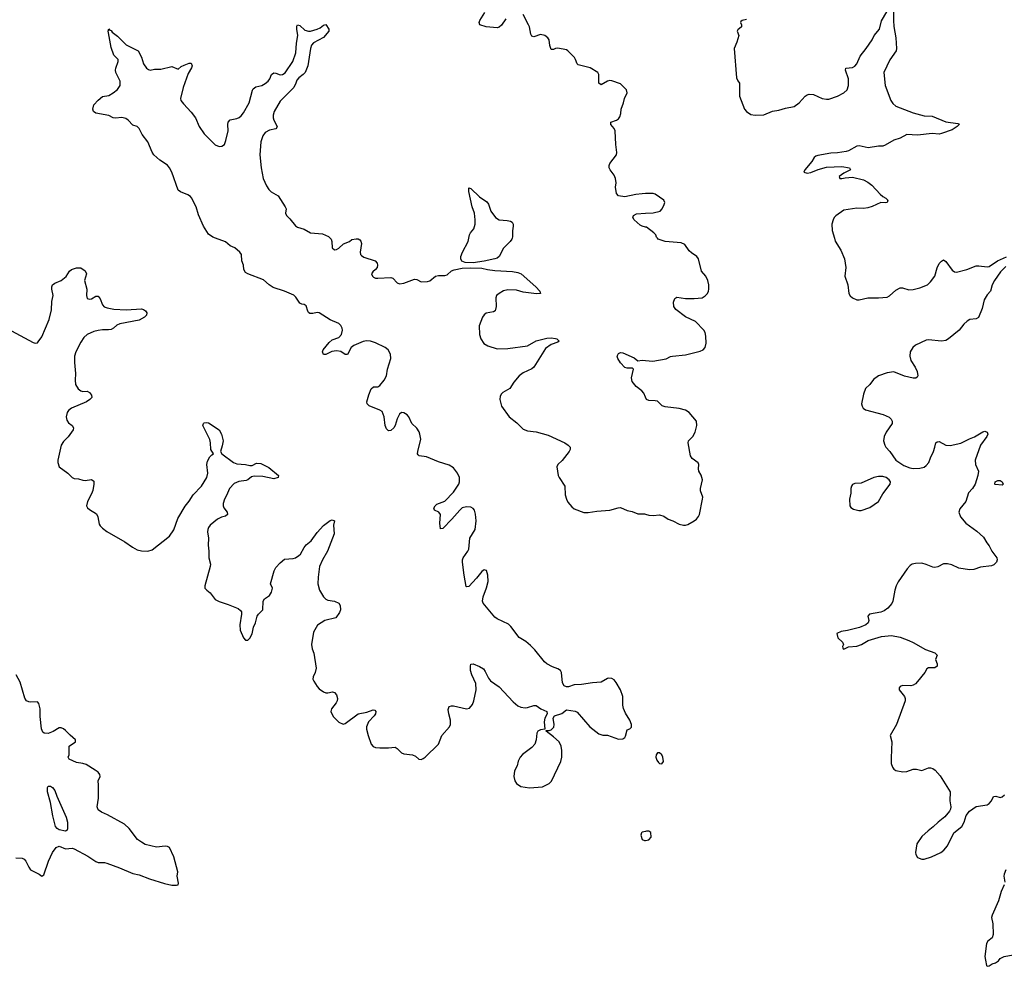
# Model space of a CAD drawing. Header units: inches. Extents: x 2005975 to 2217453, y 644152 to 846769.
# Tile 28 of 162: x 2054227 to 2063310, y 723279 to 732016. Entities that reach past the tile are written whole.
import ezdxf

# ---------------------------------------------------------------- set-up
doc = ezdxf.new("R2010")
doc.units = ezdxf.units.IN
doc.header["$MEASUREMENT"] = 0
for name, color, linetype in [('C0752', 7, 'Continuous'), ('C0753', 7, 'Continuous'), ('C0762', 7, 'Continuous'), ('C0763', 7, 'Continuous')]:
    doc.layers.add(name, color=color, linetype=linetype)

msp = doc.modelspace()

# ---------------------------------------------------------------- linework, layer by layer
at = {"layer": 'C0752', "color": 6, "elevation": 400}
for points in [[(2054150, 729143.2), (2054350, 729037.6), (2054370, 729030.4), (2054390, 729034.9), (2054398.5, 729041.5), (2054432.4, 729087.6), (2054498, 729250), (2054520.7, 729339.3), (2054524.5, 729415.5), (2054535.5, 729470), (2054524.6, 729530), (2054524.1, 729550), (2054530.8, 729569.2), (2054550, 729583.6), (2054609.5, 729610), (2054654.5, 729645.5), (2054685.9, 729694.1), (2054705.2, 729710), (2054750, 729724.4), (2054790, 729725.5), (2054830, 729699.1), (2054842.4, 729670), (2054824.9, 729610), (2054845.2, 729530), (2054842.4, 729470), (2054850, 729444), (2054870, 729435.5), (2054890, 729440.4), (2054930, 729464.2), (2054950, 729464.2), (2054970, 729440.5), (2054990, 729383.1), (2055007.2, 729367.2), (2055035.3, 729355.3), (2055095.4, 729344.6), (2055210, 729336.9), (2055350, 729346.5), (2055370, 729340.8), (2055386.7, 729330), (2055401.3, 729310), (2055397.8, 729290), (2055378, 729270), (2055330, 729243), (2055151, 729209), (2055123.2, 729196.8), (2055092.4, 729167.6), (2055070, 729156.3), (2055047.6, 729152.4), (2054990, 729154.4), (2054950, 729148.6), (2054910, 729137.5), (2054848.3, 729111.7), (2054817.1, 729082.9), (2054790, 729039.3), (2054744.4, 728950), (2054734, 728910), (2054732.5, 728852.5), (2054740.9, 728750), (2054737.7, 728690), (2054742.8, 728650), (2054767.1, 728610), (2054790, 728591.6), (2054810, 728585.3), (2054850, 728586), (2054870, 728576.5), (2054888, 728550), (2054891.5, 728530), (2054875.3, 728510), (2054842.3, 728490), (2054703.6, 728430), (2054677.8, 728410), (2054665.4, 728390), (2054655.6, 728350), (2054661.4, 728321.4), (2054675.9, 728295.9), (2054711.5, 728270), (2054722.8, 728250), (2054721.6, 728230), (2054674.2, 728165.8), (2054630, 728122.6), (2054610.2, 728090), (2054577.7, 727950), (2054577.7, 727930), (2054592, 727890), (2054672.2, 727830), (2054710.3, 727790.3), (2054730, 727781.6), (2054770, 727779.5), (2054810, 727764.6), (2054830, 727763.1), (2054890, 727772.4), (2054910, 727756), (2054911.7, 727730), (2054900.2, 727670), (2054890, 727639.6), (2054853, 727570), (2054844.2, 727530), (2054853.6, 727510), (2054870, 727494.4), (2054934.3, 727454.3), (2054947, 727427), (2054961.3, 727361.3), (2054970, 727344.9), (2054990, 727323.7), (2055031.5, 727291.5), (2055196.3, 727196.3), (2055267.4, 727147.4), (2055310, 727123.6), (2055350, 727114), (2055410, 727111.7), (2055450, 727123.6), (2055609.5, 727250), (2055650, 727306.4), (2055687, 727413), (2055753.3, 727526.7), (2055790, 727573.1), (2055827.8, 727632.2), (2055902.9, 727710), (2055951.8, 727790), (2055961.6, 727830), (2055953.1, 727910), (2055958.9, 727941.1), (2055980, 727980), (2055999.3, 728000.7), (2056015.3, 728010), (2055989.8, 728049.8), (2055986.6, 728110), (2055980.3, 728140.3), (2055917.4, 728270), (2055922.9, 728290), (2055930, 728294.9), (2055950, 728298.3), (2055970, 728295.3), (2056068.2, 728230), (2056090, 728190.8), (2056103.2, 728130), (2056095.8, 728084.2), (2056078, 728030), (2056090.8, 728010), (2056200.5, 727930), (2056230, 727918), (2056310, 727910.3), (2056350, 727900.2), (2056370, 727901.8), (2056410, 727922.8), (2056450, 727919.7), (2056523.8, 727883.8), (2056613, 727810), (2056610.7, 727790), (2056570, 727779.8), (2056470, 727800.2), (2056390, 727804.4), (2056364.6, 727795.4), (2056330.9, 727769.1), (2056316.6, 727763.4), (2056247.7, 727752.3), (2056204.7, 727735.3), (2056162.6, 727690), (2056136, 727624), (2056117.3, 727590), (2056104, 727550), (2056103.6, 727530), (2056111.4, 727510), (2056139.6, 727470), (2056144.9, 727450), (2056125.3, 727434.7), (2056090, 727424.6), (2056052.9, 727407.1), (2055984, 727350), (2055967.6, 727330), (2055961.2, 727310), (2055958, 727290), (2055968.7, 727230), (2055965.8, 727165.8), (2055972, 727110), (2055970.4, 727050), (2055987, 726990), (2055985.3, 726970), (2055935.5, 726790), (2055936.3, 726770), (2055953.4, 726750), (2055985.1, 726725.1), (2056030, 726663.8), (2056065.5, 726645.5), (2056150, 726619.7), (2056241, 726581), (2056264.3, 726564.3), (2056272.7, 726550), (2056274.3, 726530), (2056257.7, 726430), (2056261.7, 726381.7), (2056290.7, 726310), (2056310, 726290.7), (2056330, 726288), (2056350, 726307.3), (2056370, 726347.3), (2056382.7, 726410), (2056400.9, 726450), (2056418.9, 726510), (2056430, 726530.7), (2056469.6, 726570.4), (2056474.3, 726650), (2056486.3, 726670), (2056530, 726702.6), (2056550, 726733.4), (2056557.6, 726770), (2056540.5, 726810), (2056574.2, 726930), (2056590, 726960.3), (2056630, 727004.2), (2056670, 727038), (2056750, 727043.2), (2056770.5, 727049.5), (2056802.6, 727070), (2056816.2, 727083.8), (2056850, 727144), (2056869.8, 727170), (2056914.8, 727205.2), (2056970, 727282.8), (2057030, 727346.7), (2057090, 727394.4), (2057110, 727401), (2057130.7, 727390.7), (2057122.4, 727350), (2057126.5, 727270), (2057065, 727110), (2057019, 727030), (2056993.8, 726970), (2056980.2, 726870), (2056977.7, 726810), (2056991.5, 726750), (2057030, 726688.2), (2057050, 726668.5), (2057070, 726657.4), (2057130, 726648.6), (2057170, 726632), (2057183.2, 726610), (2057184.8, 726570), (2057176.4, 726543.6), (2057143.4, 726496.6), (2057040.5, 726470), (2056972.9, 726427.1), (2056935.8, 726364.2), (2056918.9, 726250), (2056924.9, 726210), (2056938.9, 726170), (2056962.7, 726030), (2056952.9, 725990), (2056933.7, 725950), (2056932, 725930), (2056938.9, 725910), (2056970, 725861.7), (2056990, 725840.9), (2057030, 725811.8), (2057050, 725803.6), (2057070, 725803.1), (2057111.7, 725811.7), (2057130, 725806), (2057150, 725784), (2057159.1, 725750), (2057156.1, 725730), (2057147.6, 725710), (2057103.2, 725656.8), (2057098.6, 725630), (2057105.6, 725610), (2057123.1, 725583.1), (2057170, 725533.6), (2057210, 725515.3), (2057230, 725520.3), (2057350, 725610.2), (2057430, 725625.3), (2057487.5, 725647.5), (2057503, 725643), (2057511.8, 725630), (2057508.5, 725610), (2057498.3, 725590), (2057445.6, 725534.4), (2057426.2, 725490), (2057426.6, 725466.6), (2057441.7, 725410), (2057470.5, 725330), (2057487.3, 725307.3), (2057510, 725299.3), (2057550, 725294.9), (2057630, 725296.4), (2057690, 725303), (2057710, 725290.5), (2057750, 725250.4), (2057770, 725240.3), (2057850.3, 725230.3), (2057877.7, 725217.7), (2057910, 725190.7), (2057930, 725187.3), (2057950, 725196.3), (2057966, 725210), (2058090, 725328.2), (2058121.7, 725410), (2058192.7, 725490), (2058200.6, 725510), (2058201.8, 725550), (2058184.7, 725610), (2058179.5, 725650), (2058190, 725676.9), (2058210, 725683.5), (2058230, 725682.2), (2058350, 725656.9), (2058376.8, 725663.2), (2058404.5, 725695.5), (2058416.8, 725730), (2058437.3, 725830), (2058433.4, 725890), (2058398, 725970), (2058386.8, 726010), (2058385.1, 726050), (2058390, 726066.8), (2058409.6, 726070.4), (2058470, 726047.8), (2058504.1, 726024.1), (2058520.2, 726000.2), (2058550, 725938), (2058570, 725915.5), (2058650, 725858.4), (2058779.5, 725719.5), (2058822.1, 725682.1), (2058850, 725670.2), (2058890, 725666), (2058912.5, 725667.5), (2058970, 725687.2), (2058990, 725684.9), (2059035.4, 725655.4), (2059090.7, 725630), (2059094, 725610), (2059072.4, 725570), (2059064.2, 725535.8), (2059072, 725468), (2059030, 725461.3), (2059006.7, 725450), (2058997, 725430), (2058991.6, 725370), (2058978.3, 725330), (2058950, 725297.7), (2058866.5, 725233.5), (2058844.4, 725210), (2058826, 725174), (2058816.1, 725130), (2058790, 725082.7), (2058785.6, 725030), (2058794.9, 724990), (2058810, 724967.6), (2058850, 724937.8), (2058930, 724926.9), (2059050, 724934.9), (2059110, 724966.4), (2059132.1, 724987.9), (2059217.7, 725170), (2059228.4, 725210), (2059227.6, 725270), (2059220.7, 725310), (2059202, 725350), (2059150, 725397.7), (2059082, 725450), (2059084, 725456), (2059110, 725456.3), (2059130, 725463), (2059154.9, 725485.1), (2059157.6, 725510), (2059149.4, 725570), (2059159, 725590), (2059227.3, 725612.7), (2059270, 725644.9), (2059350, 725632.8), (2059370, 725624.9), (2059487, 725490), (2059570, 725424.8), (2059606.1, 725413.9), (2059650, 725412.6), (2059750, 725374.9), (2059790, 725378), (2059808.2, 725391.8), (2059815.4, 725404.6), (2059830, 725461), (2059854, 725470), (2059870, 725486), (2059871.1, 725510), (2059855.4, 725550), (2059815.1, 725615.1), (2059797.5, 725657.5), (2059790.5, 725690), (2059790, 725769.2), (2059767.8, 725830), (2059730, 725898.5), (2059710, 725922), (2059690, 725934.8), (2059662.2, 725937.8), (2059650, 725936), (2059590, 725903.1), (2059510, 725896.4), (2059410, 725878.7), (2059343.1, 725876.9), (2059290, 725859.8), (2059270, 725858.7), (2059250, 725868.3), (2059234.9, 725894.9), (2059225, 725990), (2059217.1, 726010), (2059190, 726026.3), (2059142.5, 726042.5), (2059089.8, 726070), (2059069.1, 726089.1), (2058980, 726200), (2058939.5, 726239.5), (2058895.6, 726275.6), (2058833.1, 726313.1), (2058756.9, 726416.9), (2058736.9, 726436.9), (2058630, 726487.8), (2058610, 726502.4), (2058501.1, 726630), (2058496, 726650), (2058502.4, 726690), (2058533.5, 726773.5), (2058547.7, 726830), (2058546.6, 726890), (2058532.3, 726932.3), (2058510, 726937.4), (2058490, 726924.6), (2058439.5, 726860.5), (2058370, 726784.4), (2058350, 726781), (2058346.1, 726786.1), (2058326.5, 726890), (2058310.4, 727010), (2058311.4, 727030), (2058319.1, 727050), (2058361.8, 727110), (2058370.8, 727130), (2058379.1, 727230), (2058429, 727310), (2058436.9, 727390), (2058432.5, 727452.5), (2058423.4, 727490), (2058410, 727505.8), (2058390, 727515.8), (2058350, 727520.4), (2058310, 727511.4), (2058285.7, 727490), (2058214.1, 727405.8), (2058130, 727319.4), (2058110, 727316.3), (2058102.6, 727370), (2058107.9, 727450), (2058091.9, 727471.9), (2058052.3, 727490), (2058048.5, 727508.5), (2058060.2, 727530), (2058076, 727544), (2058150, 727570.8), (2058230, 727655.9), (2058277.3, 727730), (2058285, 727750), (2058283.4, 727790), (2058267, 727830), (2058230, 727880.6), (2058190, 727905.5), (2058090, 727934.5), (2057979.9, 727980.1), (2057911.9, 727991.9), (2057901.3, 728001.3), (2057896.4, 728010), (2057898.9, 728030), (2057925.8, 728145.8), (2057918.9, 728190), (2057911.6, 728211.6), (2057890, 728247.1), (2057844.5, 728290), (2057817.2, 728350), (2057802, 728370), (2057770, 728388), (2057750.2, 728389.8), (2057730, 728375.6), (2057710, 728332.8), (2057690.1, 728270), (2057677.8, 728250), (2057650, 728223.5), (2057630, 728221.6), (2057610, 728240.5), (2057597.3, 728270), (2057588.6, 728350), (2057570, 728398.5), (2057550, 728411.6), (2057451.2, 728451.2), (2057430.9, 728470), (2057429.8, 728490), (2057447.3, 728552.7), (2057470, 728608.8), (2057490, 728627.2), (2057530, 728626.7), (2057550, 728641.3), (2057589.9, 728690.1), (2057610, 728728.2), (2057619.9, 728790), (2057650.3, 728890), (2057647.5, 728930), (2057625.3, 728970), (2057597.3, 728990), (2057510, 729034.1), (2057462.6, 729050), (2057426.8, 729053.2), (2057394, 729046), (2057308.6, 729010), (2057285, 728990), (2057250, 728925), (2057230, 728926), (2057190, 728954.8), (2057150, 728959.2), (2057105.9, 728954.1), (2057050, 728927.2), (2057030, 728925.7), (2057020.5, 728950), (2057027.5, 728970), (2057083, 729037), (2057110, 729060.1), (2057170, 729081.8), (2057194.9, 729110), (2057204.7, 729150), (2057201.1, 729170), (2057190, 729192.4), (2057170, 729212.2), (2057090, 729245.2), (2056990, 729310.9), (2056970, 729314.6), (2056930, 729304.3), (2056904.2, 729304.2), (2056892.5, 729312.5), (2056885.4, 729325.4), (2056870, 729375.6), (2056850, 729388.7), (2056830, 729389.8), (2056810, 729398.8), (2056773.8, 729453.8), (2056754.4, 729474.4), (2056670, 729510.3), (2056564.1, 729544.1), (2056527.8, 729567.8), (2056475.4, 729615.4), (2056330, 729669.2), (2056310, 729683.7), (2056295.5, 729710), (2056291.7, 729751.7), (2056275.8, 729790), (2056272.4, 729850), (2056258, 729870), (2056210.9, 729910), (2056170, 729929.2), (2056125.1, 729965.1), (2056033.8, 730000)], [(2057090.4, 730000), (2057100.3, 729990), (2057107, 729970), (2057110.7, 729910.7), (2057130, 729891), (2057150, 729894), (2057170, 729906), (2057213.6, 729946.4), (2057269.2, 729970), (2057291.2, 729988.8), (2057330, 729994), (2057350, 729992.2), (2057364.4, 729984.4), (2057373, 729973), (2057379.3, 729950), (2057367, 729870), (2057371, 729850), (2057379.1, 729839.1), (2057402.8, 729822.8), (2057504.9, 729790), (2057523, 729770), (2057527.7, 729750), (2057524.9, 729730), (2057510.6, 729710), (2057483.7, 729690), (2057473.7, 729670), (2057480.3, 729650), (2057490, 729640.3), (2057510, 729631.8), (2057530, 729629), (2057650, 729637.3), (2057670.4, 729630), (2057707.7, 729587.7), (2057730, 729579.5), (2057770, 729585.3), (2057870, 729622.4), (2057890, 729618), (2057930, 729598), (2057990, 729598.4), (2058010, 729604.4), (2058062.7, 729650), (2058090, 729656.5), (2058150, 729654), (2058170, 729661.3), (2058210, 729697), (2058233.5, 729706.5), (2058310, 729721.3), (2058390, 729727.3), (2058490, 729721.7), (2058542, 729710), (2058610, 729702.7), (2058771.5, 729691.5), (2058822.5, 729682.5), (2058853.5, 729670), (2058987.1, 729550), (2059024.4, 729510), (2059032.1, 729487.9), (2058993.3, 729486.7), (2058870, 729501.7), (2058810, 729518.5), (2058730, 729522.8), (2058690, 729513.7), (2058648.7, 729490), (2058626, 729470), (2058618.3, 729450), (2058621.8, 729370), (2058612, 729328), (2058598.8, 729321.2), (2058530, 729306.2), (2058510, 729293.5), (2058494.7, 729270), (2058464.6, 729190), (2058467, 729110), (2058481.1, 729070), (2058508.5, 729028.5), (2058546.3, 729006.3), (2058630, 728979.5), (2058730, 728981), (2058910, 729006.4), (2058990, 729052.8), (2059090, 729077.7), (2059130, 729079.7), (2059170, 729074.4), (2059182, 729070), (2059202, 729050), (2059190, 729039.5), (2059130, 729018.2), (2059078.5, 728981.5), (2058970.1, 728809.9), (2058950, 728793.5), (2058870, 728758.2), (2058834, 728730), (2058786, 728670), (2058748.4, 728611.6), (2058684.6, 728575.4), (2058670, 728562.4), (2058659, 728541), (2058655.9, 728510), (2058670, 728448.7), (2058742.7, 728350), (2058814.1, 728294.1), (2058870, 728237.8), (2058910, 728220.2), (2058990, 728211.9), (2059101.9, 728181.9), (2059254.4, 728110), (2059286.7, 728090), (2059304.2, 728070), (2059306, 728050), (2059294.7, 728030), (2059230, 727946.4), (2059190.4, 727910), (2059182, 727890), (2059194.9, 727810), (2059202.7, 727790), (2059256.5, 727710), (2059259.6, 727630), (2059270, 727590.8), (2059283.6, 727563.6), (2059319.3, 727519.3), (2059340.9, 727500.9), (2059430, 727468.9), (2059470, 727467.9), (2059550, 727480.2), (2059671.8, 727488.2), (2059749, 727511), (2059770, 727512.9), (2059830, 727487.1), (2059876.7, 727476.7), (2059930, 727455.5), (2059990, 727455.5), (2060000, 727452.1)], [(2058768.8, 730000), (2058765.5, 729990), (2058750, 729967.8), (2058690, 729908.4), (2058650.2, 729830), (2058630, 729815), (2058611.4, 729808.6), (2058510, 729786.4), (2058410, 729771.9), (2058334.9, 729774.9), (2058306.2, 729786.2), (2058295.1, 729810), (2058297.1, 729830), (2058312.7, 729870), (2058363.1, 729970), (2058369.5, 730000)], [(2060000, 728531.2), (2059983.5, 728570), (2059964.8, 728590), (2059913.2, 728630), (2059877.3, 728677.4), (2059869.9, 728710.1), (2059889.3, 728790), (2059878.3, 728798.3), (2059830, 728798.9), (2059810, 728806.8), (2059768, 728850), (2059743.9, 728890), (2059737.7, 728910), (2059750, 728934), (2059770, 728943.2), (2059790, 728942.3), (2059894.8, 728894.8), (2059930, 728866), (2059970, 728872.7), (2060000, 728870.5)], [(2054190, 724279.3), (2054250, 724278.4), (2054268.8, 724268.8), (2054284.4, 724250), (2054310, 724194.8), (2054327.7, 724170), (2054406, 724130), (2054430, 724111), (2054450, 724122), (2054491.9, 724250), (2054530.9, 724330), (2054563.7, 724376.3), (2054590, 724388.7), (2054650, 724364.2), (2054710, 724369.2), (2054730, 724363.9), (2054855.6, 724295.6), (2054930, 724246), (2054950, 724238.4), (2055010, 724236.9), (2055030, 724231.8), (2055148.2, 724188.2), (2055270, 724134.9), (2055330, 724124.9), (2055425.8, 724085.8), (2055564.1, 724044.1), (2055630, 724029.3), (2055672.7, 724027.3), (2055689.1, 724030.9), (2055692.7, 724047.3), (2055680.9, 724110), (2055685.6, 724150), (2055649.6, 724290), (2055610, 724374.5), (2055590, 724384.5), (2055567.5, 724387.5), (2055490, 724379.5), (2055384.8, 724404.8), (2055350, 724423.7), (2055315.1, 724450), (2055238, 724550), (2055194, 724590), (2055038.2, 724678.2), (2054982.4, 724702.4), (2054950, 724722), (2054941.2, 724750), (2054955.1, 724830), (2054955.4, 724950), (2054951.1, 724990), (2054968.9, 725030), (2054965.7, 725050), (2054950.5, 725070), (2054923.6, 725090), (2054840.8, 725140.8), (2054810, 725151.5), (2054750, 725161.5), (2054683, 725190), (2054675.1, 725210), (2054684.5, 725230), (2054682, 725310), (2054742.9, 725350), (2054742.4, 725370), (2054691.2, 725411.2), (2054650, 725456), (2054630, 725471.1), (2054610, 725480.4), (2054590, 725479.2), (2054534.9, 725445.1), (2054490, 725427.2), (2054452, 725430), (2054440.4, 725440.4), (2054427.5, 725470), (2054416.3, 725583.7), (2054415.4, 725655.4), (2054404.4, 725704.4), (2054390, 725720.5), (2054330, 725718), (2054310, 725720.3), (2054289.8, 725730), (2054275, 725755), (2054230, 725901.6), (2054194, 725970)], [(2060000, 724524.2), (2059970, 724517), (2059962, 724510), (2059957.1, 724490), (2059970, 724448.5), (2059990, 724439.5), (2060000, 724441)]]:
    msp.add_lwpolyline(points, dxfattribs=at)
msp.add_lwpolyline([(2054650, 724527.6), (2054590, 724539.5), (2054571.1, 724550), (2054557.3, 724570), (2054533.2, 724666.8), (2054512, 724790), (2054482.8, 724890), (2054482.6, 724930), (2054490, 724940.4), (2054510, 724942.3), (2054530, 724929), (2054550, 724903.1), (2054568.3, 724848.3), (2054655.6, 724655.6), (2054667.8, 724610), (2054668.9, 724551.1), (2054664.4, 724535.6)], close=True, dxfattribs=at)
at = {"layer": 'C0753', "color": 6, "elevation": 400}
for points in [[(2058710, 732024.2), (2058670, 731966.9), (2058650, 731946.9), (2058630, 731941.7), (2058530, 731949.9), (2058472, 731970), (2058464.7, 731990), (2058471, 732010), (2058517, 732083)], [(2060000, 730410.8), (2059970.1, 730409.9), (2059910, 730402), (2059810, 730380.3), (2059751.3, 730391.3), (2059732.7, 730412.7), (2059722.9, 730470), (2059727.9, 730510), (2059724.1, 730550), (2059710, 730579.8), (2059673.6, 730630), (2059664.5, 730650), (2059663.5, 730670), (2059671.6, 730690), (2059730.8, 730769.2), (2059736, 730790), (2059724.7, 730864.7), (2059719.8, 730990), (2059711.5, 731011.5), (2059681.4, 731050), (2059679.7, 731070), (2059731.7, 731088.3), (2059750, 731100.5), (2059761.7, 731118.3), (2059771.2, 731148.8), (2059775.9, 731190), (2059796.8, 731250), (2059805.1, 731290), (2059830, 731341), (2059825.1, 731370), (2059770, 731423.4), (2059690, 731451.2), (2059670, 731453.6), (2059650, 731448.7), (2059590, 731413.8), (2059570.6, 731430.6), (2059569.1, 731510), (2059561.1, 731530), (2059490, 731570.8), (2059379.1, 731599.1), (2059368.5, 731608.5), (2059355.4, 731650), (2059345.7, 731665.7), (2059284.8, 731730), (2059270, 731738.4), (2059190, 731753.3), (2059170, 731749.9), (2059150, 731739.8), (2059130, 731739.7), (2059118.3, 731778.3), (2059110, 731831.1), (2059098, 731850), (2059070, 731870.6), (2059030, 731877.9), (2058970, 731858.7), (2058950, 731862.8), (2058941.6, 731881.6), (2058930.4, 731950), (2058921.5, 731970), (2058870, 732063.7)], [(2056033.8, 730000), (2056007.6, 730010), (2055970, 730036.9), (2055923.9, 730110), (2055875.4, 730215.4), (2055853.5, 730290), (2055811.3, 730371.3), (2055802.8, 730382.8), (2055779.4, 730399.3), (2055710, 730425.8), (2055690, 730443.4), (2055629.4, 730610), (2055609.9, 730649.9), (2055590, 730673.7), (2055520.1, 730720.1), (2055464.8, 730770), (2055450, 730793.6), (2055410, 730887.8), (2055356.4, 730956.4), (2055330, 731011.3), (2055310, 731029.7), (2055270, 731041.7), (2055228.6, 731088.6), (2055205.4, 731105.4), (2055170, 731112.7), (2055110, 731105.7), (2055090, 731109.8), (2055050, 731131.1), (2054930, 731154.5), (2054908.2, 731168.2), (2054901.6, 731190), (2054911.5, 731230), (2054950, 731273.7), (2054990, 731308), (2055050, 731317.8), (2055090, 731340.3), (2055129.1, 731370.9), (2055154.8, 731410), (2055152.4, 731450), (2055114.2, 731530), (2055110.5, 731550), (2055113.6, 731570), (2055136.8, 731630), (2055135.6, 731650), (2055096.8, 731690), (2055070, 731760.9), (2055045.6, 731894.4), (2055044, 731910), (2055050, 731930.8), (2055058, 731918), (2055070, 731914.8), (2055081.3, 731901.3), (2055130, 731865.5), (2055210, 731785.5), (2055321, 731730), (2055350.7, 731670), (2055367.7, 731610), (2055397.3, 731570), (2055415.2, 731555.2), (2055430, 731550.6), (2055470, 731559.1), (2055530, 731558.8), (2055630, 731582.8), (2055690, 731558), (2055717, 731583), (2055742.8, 731597.2), (2055790, 731614.9), (2055810, 731614.8), (2055817.1, 731590), (2055810.5, 731570.5), (2055780.9, 731519.1), (2055733.8, 731390), (2055709.1, 731290), (2055714.9, 731270), (2055738.6, 731238.6), (2055810, 731164), (2055850, 731110.3), (2055881.5, 731030), (2055930, 730961.7), (2056030, 730860.4), (2056066.4, 730846.4), (2056091.9, 730848.1), (2056115.7, 730864.3), (2056130, 730901), (2056150.6, 730990), (2056147.1, 731050), (2056150, 731070.5), (2056170, 731092.6), (2056230, 731105), (2056250, 731114), (2056270, 731130.2), (2056290, 731156.8), (2056344.6, 731250), (2056373.3, 731366.7), (2056380.9, 731379.1), (2056405.1, 731394.9), (2056462, 731410), (2056492.7, 731427.3), (2056519, 731450), (2056534.6, 731470), (2056550.9, 731509.1), (2056570, 731525.3), (2056590, 731523.7), (2056630, 731508.5), (2056650, 731510.5), (2056674.9, 731525.1), (2056747.1, 731630), (2056775.3, 731710), (2056780.3, 731799.7), (2056791.9, 731870), (2056782.8, 731930), (2056784.4, 731955.6), (2056790, 731967.3), (2056810, 731961.1), (2056858.5, 731918.5), (2056890, 731909.2), (2056910.2, 731910.2), (2056971.4, 731928.6), (2056998.3, 731941.7), (2057030, 731966.7), (2057050, 731973), (2057077.3, 731930), (2057079.1, 731910), (2057030, 731851.3), (2056938.2, 731801.8), (2056919.7, 731780.3), (2056909.1, 731750), (2056884.7, 731590), (2056858.9, 731530), (2056843.2, 731510), (2056801.7, 731478.3), (2056782.6, 731457.4), (2056775.3, 731430), (2056754.8, 731390), (2056630, 731263.1), (2056574.2, 731170), (2056565.1, 731134.9), (2056566.4, 731110), (2056571.2, 731090), (2056603.1, 731030), (2056599.9, 731020.1), (2056591.2, 731008.8), (2056530, 730996.4), (2056490, 730974.7), (2056470, 730944.5), (2056451.3, 730890), (2056442.4, 730770), (2056454.7, 730650), (2056472, 730550), (2056503.1, 730483.1), (2056524.4, 730450), (2056547.4, 730427.4), (2056610.9, 730390.9), (2056677.3, 730290), (2056686.3, 730270), (2056679.5, 730230), (2056688.5, 730210), (2056719.2, 730179.2), (2056770, 730114.6), (2056790, 730101.5), (2056850, 730081.7), (2056910, 730050.3), (2057020.7, 730040.7), (2057075.3, 730015.3), (2057090.4, 730000)], [(2058369.5, 730000), (2058375.8, 730030), (2058385.8, 730050), (2058415.2, 730084.8), (2058427.5, 730130), (2058428.2, 730170), (2058421.6, 730230), (2058400.5, 730290), (2058368.7, 730430), (2058370, 730464.7), (2058390, 730457.1), (2058470, 730380.7), (2058536.5, 730336.5), (2058550, 730312.4), (2058571.6, 730250), (2058615.5, 730190), (2058650, 730170.2), (2058723, 730163), (2058755.3, 730155.3), (2058768.3, 730148.3), (2058778, 730130), (2058780.5, 730110), (2058771.8, 730068.2), (2058773.2, 730013.2), (2058768.8, 730000)], [(2060000, 730102.6), (2059970, 730109.9), (2059950, 730119.8), (2059895.6, 730170), (2059884, 730190), (2059888.1, 730210), (2059915.2, 730224.8), (2060000, 730230.2)]]:
    msp.add_lwpolyline(points, dxfattribs=at)
at = {"layer": 'C0762', "color": 6, "elevation": 400}
for points in [[(2060000, 728870.5), (2060065.9, 728865.9), (2060190, 728887.1), (2060230, 728906), (2060249.8, 728910.2), (2060370, 728923), (2060503, 728957), (2060530.7, 728969.3), (2060548.7, 728991.3), (2060560.4, 729030), (2060556.6, 729096.6), (2060549.8, 729129.8), (2060537.4, 729150), (2060461.7, 729230), (2060370, 729272.6), (2060280.7, 729340.7), (2060261.5, 729370), (2060259.5, 729410), (2060270, 729442), (2060290, 729453.8), (2060370, 729444.2), (2060450, 729442.4), (2060521.6, 729450), (2060550, 729468.3), (2060570.7, 729490), (2060581.5, 729510), (2060584.9, 729530), (2060584.2, 729570), (2060575.8, 729610), (2060554.9, 729650), (2060515.8, 729695.8), (2060487.3, 729810), (2060472.6, 729830), (2060423.6, 729863.6), (2060403.2, 729883.2), (2060361.3, 729941.3), (2060330, 729956.4), (2060180.9, 729970), (2060118, 729990), (2060110, 730000)], [(2061742, 730000), (2061750, 729971), (2061800.3, 729890), (2061834.9, 729810), (2061847.9, 729730), (2061838.2, 729650), (2061866, 729570), (2061874.9, 729490), (2061887.8, 729467.8), (2061910, 729448.8), (2061950, 729431.7), (2061970, 729430.3), (2062050, 729447.8), (2062150, 729448.3), (2062230, 729456.3), (2062250, 729468.2), (2062310, 729519.7), (2062350, 729540.7), (2062370, 729540.7), (2062430, 729522.7), (2062470, 729526), (2062530, 729540.5), (2062599.7, 729570), (2062630, 729595.8), (2062668.4, 729650), (2062690, 729726), (2062710, 729764.6), (2062730, 729788.7), (2062750, 729798.4), (2062770, 729784.4), (2062830, 729703.1), (2062850, 729690.4), (2062870, 729687), (2062965.2, 729710), (2063050, 729744.2), (2063075.1, 729745), (2063150, 729734.7), (2063170, 729738.3), (2063245.6, 729790), (2063330, 729826.7)], [(2063323, 729737), (2063274.6, 729690), (2063218.4, 729610), (2063198, 729570), (2063181, 729510), (2063150, 729475.3), (2063123.8, 729430), (2063106.3, 729350), (2063070, 729267.6), (2063050, 729256.3), (2062990.3, 729249.7), (2062965.8, 729234.2), (2062934.8, 729205.2), (2062892.4, 729150), (2062795.8, 729070), (2062770, 729054.5), (2062730, 729047.7), (2062610, 729061.6), (2062590, 729059.1), (2062490, 729011.6), (2062464.9, 728990), (2062440.8, 728950), (2062438, 728910), (2062448.1, 728870), (2062487.1, 728810), (2062506.2, 728770), (2062512.3, 728730), (2062504.3, 728715.7), (2062492.3, 728707.7), (2062470, 728706.8), (2062390, 728725.5), (2062290, 728766.8), (2062230, 728757.8), (2062150.2, 728729.8), (2062104.1, 728695.9), (2062070, 728649.6), (2062029.2, 728610.8), (2062010, 728559), (2061992, 728472), (2061996.9, 728450), (2062008.9, 728430), (2062030, 728416.5), (2062190.8, 728370.8), (2062246.4, 728346.4), (2062267.4, 728330), (2062276.5, 728310), (2062274.9, 728290), (2062221.3, 728210), (2062201.2, 728170), (2062195.8, 728130), (2062206.5, 728090), (2062216.9, 728070), (2062252.9, 728030), (2062310.3, 727950), (2062381.5, 727901.5), (2062439.6, 727879.6), (2062470, 727874.8), (2062530, 727876.5), (2062570, 727887.1), (2062590, 727900.3), (2062612.3, 727930), (2062627.3, 727972.7), (2062655.3, 728030), (2062669.7, 728070), (2062677.2, 728110), (2062690, 728120.7), (2062710, 728123.8), (2062770.2, 728090.2), (2062810, 728085), (2062910, 728106.7), (2062990, 728147.8), (2063034.7, 728165.3), (2063110, 728212.2), (2063130, 728217.3), (2063150, 728210.3), (2063156.5, 728190), (2063149.1, 728170), (2063090, 728088.2), (2063041.8, 727950), (2063044.9, 727910), (2063071.3, 727850), (2063066.5, 727810), (2063040.5, 727730), (2063015.5, 727690), (2062980.4, 727650), (2062955.3, 727570), (2062899.4, 727500.6), (2062890.3, 727470), (2062907, 727427), (2062954, 727370), (2063056.7, 727296.7), (2063118.5, 727238.5), (2063147.9, 727187.9), (2063170, 727160.5), (2063193.7, 727110), (2063242, 727050), (2063244.4, 727030), (2063237.1, 727010), (2063213.9, 726986.1), (2063190, 726976.9), (2063090, 726963), (2063030, 726943.1), (2062990, 726938.4), (2062890, 726952.9), (2062824.5, 726984.5), (2062786.6, 726993.4), (2062750, 726994.8), (2062695.2, 726964.8), (2062670, 726959.8), (2062650, 726961.6), (2062590, 726989), (2062550, 727000.3), (2062490, 726996.4), (2062460.5, 726990), (2062442, 726978), (2062412.3, 726947.7), (2062330, 726828), (2062311.1, 726790), (2062298.6, 726750), (2062280.9, 726650), (2062271.6, 726628.4), (2062236.5, 726583.5), (2062200.8, 726559.2), (2062170, 726546.6), (2062067, 726530), (2062051.8, 726510), (2062060.7, 726470), (2062054, 726450), (2062030.8, 726430), (2061972.9, 726407.1), (2061861.7, 726378.3), (2061804.7, 726370), (2061765.5, 726350), (2061774.8, 726310), (2061816, 726270), (2061824.7, 726250), (2061818, 726230), (2061819.6, 726219.6), (2061822, 726210), (2061830, 726206.8), (2061872.1, 726227.9), (2061950, 726234), (2061992.3, 726250), (2062054.8, 726285.2), (2062176.6, 726323.4), (2062270, 726331.3), (2062350, 726316.3), (2062430, 726287.1), (2062470, 726268.9), (2062583.7, 726203.7), (2062670, 726174), (2062690.4, 726150), (2062676, 726110), (2062689.1, 726070), (2062690, 726048), (2062670, 726034.5), (2062610, 726034), (2062595.1, 726024.9), (2062575.2, 725990), (2062510, 725908.7), (2062490, 725886.4), (2062470, 725873.1), (2062447.6, 725867.6), (2062370, 725871.1), (2062350, 725862), (2062340.4, 725850), (2062338.4, 725830), (2062387.6, 725770), (2062394.2, 725750), (2062394.4, 725730), (2062315.4, 725510), (2062258, 725410), (2062271.5, 725350), (2062264.8, 725204.8), (2062267.2, 725150), (2062277.2, 725117.2), (2062290, 725098), (2062310, 725085.3), (2062373.6, 725073.6), (2062410, 725078.5), (2062470, 725098.5), (2062498.5, 725098.5), (2062550, 725086.3), (2062610, 725110.2), (2062630, 725111.6), (2062650, 725105.8), (2062672.1, 725090), (2062717.3, 725037.3), (2062809, 724890), (2062807.8, 724807.8), (2062815.3, 724750), (2062813.1, 724730), (2062803.1, 724710), (2062760, 724660), (2062698.3, 724610), (2062653.6, 724566.3), (2062605.7, 724530), (2062550, 724476.2), (2062502, 724410), (2062490.7, 724330), (2062494, 724310), (2062510, 724284), (2062548.2, 724268.2), (2062570, 724267), (2062638.4, 724290), (2062723.9, 724330), (2062753.2, 724350), (2062786.9, 724390), (2062843, 724510), (2062919.1, 724570), (2062939.3, 724610), (2062957.3, 724670), (2062988.2, 724711.8), (2063050, 724753.1), (2063150, 724770.2), (2063170, 724781.2), (2063190, 724807.6), (2063210, 724846.5), (2063230, 724849.4), (2063270, 724837.2), (2063290, 724843.2), (2063310, 724860.9)], [(2060000, 727452.1), (2060030, 727442), (2060070, 727439.3), (2060130, 727446.4), (2060170, 727432.4), (2060210, 727404.9), (2060251, 727390), (2060310, 727360.4), (2060350, 727350.4), (2060370, 727350.4), (2060390, 727357.6), (2060449.8, 727390.2), (2060470, 727406), (2060488.7, 727430), (2060497.4, 727450), (2060526.8, 727590), (2060527.9, 727610), (2060507.4, 727667.4), (2060506.1, 727690), (2060525, 727770), (2060511.9, 727811.9), (2060492.6, 727850), (2060488.3, 727870), (2060493, 727910), (2060487, 727927), (2060430, 727966.8), (2060415, 727990), (2060393.7, 728110), (2060397.5, 728130), (2060436.5, 728170), (2060456.7, 728210), (2060473.3, 728270), (2060469.8, 728310), (2060402.8, 728390), (2060370, 728413), (2060309, 728429), (2060181.4, 728441.4), (2060152.9, 728452.9), (2060110, 728493.7), (2060090, 728499.2), (2060030, 728502.2), (2060009.3, 728509.3), (2060000, 728531.2)], [(2060000, 724441), (2060030, 724445.7), (2060053.3, 724470), (2060050, 724513.2), (2060030, 724526.6), (2060010, 724526.6), (2060000, 724524.2)], [(2063322.3, 724170), (2063307.7, 724130), (2063306.6, 724110), (2063315.1, 724055.1)], [(2063309.6, 724030), (2063281.1, 723970), (2063257.1, 723882.9), (2063196.4, 723750), (2063192.6, 723730), (2063204.6, 723670), (2063206.6, 723573.4), (2063198, 723542), (2063156.5, 723510), (2063145.8, 723490), (2063131.3, 723370), (2063134.6, 723334.6), (2063146.5, 723286.5), (2063150, 723279.1), (2063170, 723284.9), (2063198, 723302), (2063227.8, 723312.2), (2063257.2, 723330), (2063270, 723351), (2063308, 723370), (2063390, 723384.9)]]:
    msp.add_lwpolyline(points, dxfattribs=at)
for points in [[(2062190, 727800.4), (2062150, 727799.1), (2062106, 727790), (2061990, 727738.7), (2061930, 727736), (2061910, 727725.2), (2061899.1, 727710), (2061892.7, 727690), (2061893.4, 727646.6), (2061882.6, 727590), (2061884.2, 727530), (2061892.9, 727512.9), (2061918.5, 727498.5), (2061967.1, 727487.1), (2061990, 727486.7), (2062070, 727512.8), (2062147.8, 727570), (2062190, 727639.3), (2062257, 727730), (2062259.5, 727750), (2062247, 727770), (2062219.5, 727790)], [(2063290, 727720.7), (2063226.3, 727726.3), (2063220.7, 727730), (2063226, 727750), (2063250, 727764.4), (2063270, 727762.3), (2063288.4, 727750), (2063300.5, 727730)], [(2060109.8, 725250.2), (2060097.7, 725230), (2060096.5, 725210), (2060103.1, 725183.1), (2060118.8, 725158.8), (2060130, 725151.1), (2060150, 725149.2), (2060166.5, 725170), (2060160.1, 725210), (2060150, 725231.7), (2060130, 725248)]]:
    msp.add_lwpolyline(points, close=True, dxfattribs=at)
at = {"layer": 'C0763', "color": 6, "elevation": 400}
for points in [[(2060930, 732018.4), (2060890.7, 732009.3), (2060879.6, 732000.4), (2060876, 731990), (2060884.9, 731970), (2060884.9, 731950), (2060850, 731922), (2060844.9, 731910), (2060860.5, 731870), (2060843.6, 731810), (2060817.6, 731750), (2060838.5, 731478.5), (2060850, 731451.3), (2060866, 731430), (2060866.7, 731310), (2060911.7, 731191.7), (2060930, 731168.2), (2060970, 731142.4), (2061010, 731135.3), (2061090, 731137.4), (2061170, 731171), (2061230, 731180.1), (2061290, 731199.6), (2061370, 731216), (2061418.7, 731250), (2061471.5, 731310), (2061490, 731323.6), (2061509.2, 731330), (2061550, 731325.5), (2061630, 731287.4), (2061670, 731282.3), (2061690, 731283.6), (2061770, 731311.4), (2061830, 731340.8), (2061861, 731370), (2061872.3, 731410), (2061872.7, 731470), (2061844.9, 731550), (2061848.7, 731570), (2061910, 731574.6), (2061930, 731586), (2061950, 731609.3), (2061979.1, 731680.9), (2062036.4, 731750), (2062089.2, 731830), (2062109.1, 731870.8), (2062157.3, 731930), (2062175.8, 732004.2), (2062227.4, 732090)], [(2062287.7, 732092.2), (2062288.9, 732010), (2062291.8, 731951.8), (2062308.8, 731850), (2062314.9, 731750), (2062312.4, 731730), (2062253.1, 731646.9), (2062199.5, 731530), (2062211.4, 731410), (2062261.5, 731270), (2062281.7, 731241.7), (2062310, 731219.2), (2062470, 731155), (2062570, 731130.2), (2062645.1, 731125.1), (2062770, 731073.2), (2062879.5, 731059.5), (2062890, 731056), (2062892, 731050), (2062874.4, 731030), (2062830, 730999.2), (2062730, 730964.8), (2062710, 730961), (2062644.2, 730964.2), (2062510, 730950.6), (2062410, 730955.3), (2062350, 730923.5), (2062290, 730903.9), (2062210, 730856.5), (2062190, 730849.2), (2062149.2, 730849.2), (2062054.1, 730834.1), (2061970, 730852.6), (2061950, 730848.1), (2061872.8, 730807.2), (2061850, 730800.6), (2061770, 730787.7), (2061710, 730785.4), (2061590, 730763), (2061570, 730755), (2061556.6, 730743.4), (2061532.6, 730707.4), (2061468.5, 730630), (2061460.5, 730610), (2061490, 730598.8), (2061525.9, 730605.9), (2061593.4, 730633.4), (2061670, 730655), (2061810, 730661.3), (2061882, 730650), (2061891, 730630), (2061830, 730599.6), (2061787.3, 730570), (2061791, 730551), (2061810, 730549.1), (2061842.8, 730557.2), (2061910, 730563.2), (2062010, 730538), (2062050, 730517.6), (2062088.2, 730490), (2062165.3, 730405.3), (2062190, 730383.1), (2062216.3, 730370), (2062235.8, 730350), (2062230, 730329.6), (2062210, 730326.3), (2062170, 730329.6), (2062090, 730291.3), (2062050, 730278.3), (2062010, 730274), (2061950, 730275.6), (2061830, 730257.6), (2061755.4, 730204.6), (2061740.8, 730190), (2061731.3, 730170), (2061719, 730130), (2061722.8, 730070), (2061742, 730000)], [(2060000, 730230.2), (2060070, 730234.5), (2060133.7, 730250), (2060153.1, 730270), (2060171.1, 730310), (2060177.3, 730330), (2060170, 730351.1), (2060090, 730405.2), (2060070, 730412.8), (2060000, 730410.8)], [(2060110, 730000), (2060102, 730010), (2060095.1, 730030), (2060077.7, 730050), (2060010, 730100.2), (2060000, 730102.6)]]:
    msp.add_lwpolyline(points, dxfattribs=at)

doc.saveas('drawing.dxf')
